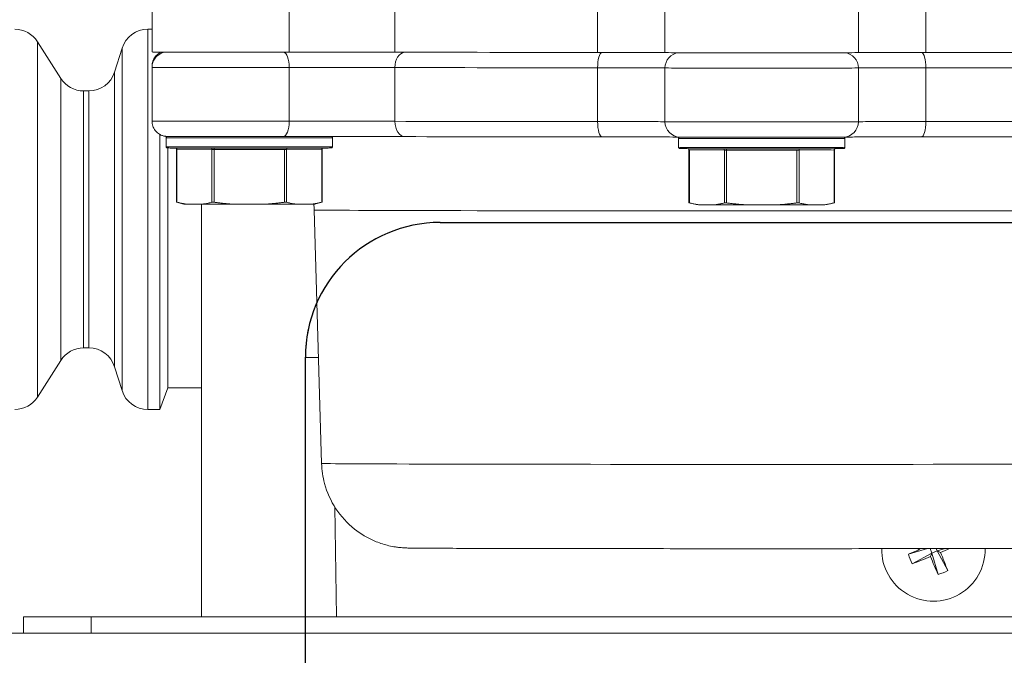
# Model space of a CAD drawing. Extents: x 1 to 669, y 0 to 417.
# Tile 40 of 256: x 90.86 to 94.52, y 271.17 to 273.53. Entities that reach past the tile are written whole.
import ezdxf

# ---------------------------------------------------------------- set-up
doc = ezdxf.new("R2010")
doc.units = 0
doc.header["$LTSCALE"] = 12
doc.header["$MEASUREMENT"] = 0
doc.linetypes.add('PHANTOM', pattern=[0.5, 0.25, -0.05, 0.05, -0.05, 0.05, -0.05])
doc.layers.get('0').update_dxf_attribs({"linetype": 'CONTINUOUS'})
doc.layers.add('X', color=1, linetype='CONTINUOUS')

# ---------------------------------------------------------------- blocks, each defined once
blk = doc.blocks.new('GASTRAIN')
at = {"layer": 'X', "lineweight": 0}
for p, q in [((62.5916, 287.0242), (62.5916, 287.3802)), ((62.9834, 287.0241), (62.9834, 287.3801)), ((63.7353, 287.3791), (63.7353, 287.0232)), ((63.9853, 287.3785), (63.9853, 287.0225)), ((64.7032, 287.0225), (64.7032, 287.3785)), ((64.9532, 287.0232), (64.9532, 287.3791)), ((62.0826, 287.2442), (62.0826, 287.0249)), ((62.0826, 286.9726), (62.0826, 286.968)), ((62.0826, 286.968), (62.0826, 286.7686)), ((62.5916, 286.7679), (62.5916, 286.9673)), ((62.9834, 286.7678), (62.9834, 286.9671)), ((63.7353, 286.9662), (63.7353, 286.7669)), ((63.9853, 286.9656), (63.9853, 286.7663)), ((64.7032, 286.7663), (64.7032, 286.9656)), ((64.9532, 286.7669), (64.9532, 286.9662)), ((62.1348, 286.7069), (62.1348, 286.7115)), ((62.1348, 286.6737), (62.1348, 286.7069)), ((62.7518, 286.6737), (62.7518, 286.7069)), ((64.0357, 286.6714), (64.0357, 286.7046)), ((64.6527, 286.6714), (64.6527, 286.7046)), ((62.1735, 286.4683), (62.1735, 286.6642)), ((62.1747, 286.468), (62.1747, 286.6642)), ((62.1747, 286.6642), (62.3049, 286.6637)), ((62.3049, 286.4675), (62.3049, 286.6637)), ((62.3131, 286.6637), (62.3131, 286.6684)), ((62.3131, 286.4675), (62.3131, 286.6637)), ((62.3131, 286.6637), (62.5734, 286.6637)), ((62.5734, 286.4675), (62.5734, 286.6637)), ((62.5816, 286.6637), (62.7118, 286.6642)), ((62.5816, 286.4675), (62.5816, 286.6637)), ((62.7118, 286.468), (62.7118, 286.6642)), ((62.7131, 286.4683), (62.7131, 286.6642)), ((64.0744, 286.466), (64.0744, 286.6619)), ((64.0757, 286.4657), (64.0757, 286.6619)), ((64.0757, 286.6619), (64.2059, 286.6614)), ((64.2059, 286.4652), (64.2059, 286.6614)), ((64.2141, 286.6614), (64.2141, 286.6661)), ((64.2141, 286.4652), (64.2141, 286.6614)), ((64.2141, 286.6614), (64.4744, 286.6614)), ((64.4744, 286.4652), (64.4744, 286.6614)), ((64.4826, 286.6614), (64.6128, 286.6619)), ((64.4826, 286.4652), (64.4826, 286.6614)), ((64.6128, 286.4657), (64.6128, 286.6619)), ((64.6141, 286.466), (64.6141, 286.6619)), ((62.2005, 286.4611), (62.1737, 286.4683)), ((62.2705, 286.4607), (62.2091, 286.461)), ((62.5046, 286.4606), (62.382, 286.4606)), ((62.6774, 286.461), (62.6161, 286.4607)), ((62.7117, 285.499), (62.6842, 286.4391)), ((62.6861, 286.4611), (62.7128, 286.4683)), ((64.1015, 286.4588), (64.0747, 286.466)), ((64.1714, 286.4584), (64.1101, 286.4587)), ((64.4056, 286.4583), (64.2829, 286.4583)), ((64.5784, 286.4587), (64.517, 286.4584)), ((64.587, 286.4588), (64.6138, 286.466)), ((62.7002, 285.8926), (62.6512, 285.8926))]:
    blk.add_line(p, q, dxfattribs=at)
at = {"layer": 'X', "linetype": 'Continuous', "lineweight": 15}
for p, q in [((62.0826, 287.1091), (62.0668, 287.1091)), ((61.7442, 286.927), (61.6579, 287.0628)), ((61.9715, 287.0392), (61.9436, 286.9506)), ((61.8482, 286.8806), (61.8286, 286.8806)), ((62.1111, 286.4041), (62.1111, 286.7192)), ((62.1412, 286.4041), (62.1412, 286.6689)), ((62.2662, 284.9302), (62.2662, 286.4607)), ((62.1111, 285.6991), (62.1111, 286.4041)), ((62.1412, 285.7791), (62.1412, 286.4041)), ((61.8286, 285.9276), (61.8482, 285.9276)), ((61.6579, 285.7455), (61.7442, 285.8813)), ((61.9436, 285.8577), (61.9715, 285.7691)), ((62.1111, 285.6991), (62.1412, 285.7791)), ((62.1412, 285.7791), (62.2662, 285.7791)), ((62.0668, 285.6991), (62.1111, 285.6991)), ((64.8882, 285.1623), (64.9594, 285.1833)), ((64.9026, 285.1273), (64.9756, 285.1668)), ((64.9688, 285.1833), (64.9756, 285.1668)), ((64.9701, 285.1536), (64.9756, 285.1668)), ((64.9945, 285.1747), (64.9756, 285.1668)), ((64.9991, 285.0872), (64.9756, 285.1668)), ((64.9945, 285.1747), (64.991, 285.1834)), ((65.0242, 285.1834), (64.9945, 285.1747)), ((64.9945, 285.1747), (65.0078, 285.1692)), ((65.0341, 285.1017), (64.9945, 285.1747)), ((61.6062, 284.8702), (61.6062, 284.9302)), ((61.6062, 284.9302), (61.8562, 284.9302)), ((61.8562, 284.9302), (68.1062, 284.9302)), ((68.6687, 284.8702), (61.4187, 284.8702))]:
    blk.add_line(p, q, dxfattribs=at)
at = {"layer": 'X', "linetype": 'PHANTOM', "lineweight": 0}
for p, q in [((62.0668, 287.1091), (62.0668, 285.6991)), ((61.6579, 287.0628), (61.6579, 285.7455)), ((61.9715, 286.4041), (61.9715, 287.0392)), ((61.9436, 286.9506), (61.9436, 285.8577)), ((61.7442, 286.4041), (61.7442, 286.927)), ((61.8286, 286.8806), (61.8286, 286.4041)), ((61.8482, 286.4041), (61.8482, 286.8806)), ((61.7442, 285.8813), (61.7442, 286.4041)), ((61.8286, 286.4041), (61.8286, 285.9276)), ((61.8482, 285.9276), (61.8482, 286.4041)), ((61.9715, 285.7691), (61.9715, 286.4041)), ((62.7602, 285.3381), (62.7662, 284.9302)), ((61.8562, 284.9302), (61.8562, 284.8702))]:
    blk.add_line(p, q, dxfattribs=at)
at = {"layer": 'X', "linetype": 'Continuous', "lineweight": 15}
for centre, radius, start, end in [((61.5735, 287.0091), 0.1, 32.442, 90), ((62.0668, 287.0091), 0.1, 90, 162.515), ((61.8482, 286.9806), 0.1, 270, 342.515), ((61.8286, 286.9806), 0.1, 212.442, 270), ((61.8286, 285.8276), 0.1, 90, 147.558), ((61.8482, 285.8276), 0.1, 17.485, 90), ((61.5735, 285.7991), 0.1, 270, 327.558), ((62.0668, 285.7991), 0.1, 197.485, 270), ((64.9812, 285.1802), 0.192, 179.123, 1.0128), ((66.0275, 282.6409), 2.7669, 113.2378, 114.3157), ((65.2525, 285.2923), 0.3868, 199.6403, 205.2563), ((63.9349, 287.7195), 2.7669, 292.8157, 293.5645), ((62.4438, 284.1291), 2.7669, 20.5809, 22.0809), ((63.93, 287.7175), 2.7669, 290.5809, 292.0809), ((67.5205, 286.2265), 2.7669, 202.8157, 204.3157), ((64.8691, 285.4515), 0.3868, 289.6403, 295.2563)]:
    blk.add_arc(centre, radius, start, end, dxfattribs=at)
at = {"layer": 'X', "lineweight": 0}
blk.add_arc((63.1512, 285.8926), 0.5, 156.0631, 180, dxfattribs=at)
at = {"layer": 'X', "lineweight": 0, "extrusion": (0, 0, -1)}
for centre, major_axis, ratio, start_param, end_param in [((62.4433, 287.0249), (-0.3607, 0), 0.002092, -1.994723, 0), ((63.0218, 286.9672), (0.0001, 0.057), 0.674675, -1.573631, -0.074986), ((63.6264, 287.0225), (0.3607, 0), 0.002092, -1.264125, -0.099672), ((63.7525, 286.9664), (0, 0.057), 0.301887, -1.572991, -0.06653), ((64.3442, 287.0226), (0.3607, 0), 0.002092, 0.099672, 3.04192), ((64.042, 286.9656), (0.0012, 0.0569), 0.995035, -1.591817, -0.128261), ((62.4433, 286.9726), (-0.3607, 0), 0.002092, -0.031898, 0), ((62.4433, 286.968), (-0.3607, 0), 0.002092, -1.994723, 0), ((64.3442, 286.9703), (-2.0171, 0), 0.002092, -1.264125, -0.830271), ((64.3442, 286.9657), (0.3607, 0), 0.002092, 0.099672, 3.04192), ((64.3442, 286.9703), (-2.0171, 0), 0.002092, -2.311322, -1.877468), ((62.5682, 286.7681), (0.0001, -0.057), 0.411342, -1.568501, 0), ((62.74, 286.7673), (0.3607, 0), 0.002092, -1.994723, -0.830271), ((63.6264, 286.7662), (0.3607, 0), 0.002092, -1.264125, -0.099672), ((64.6465, 286.7663), (0.0012, -0.0569), 0.995035, -1.549775, 0), ((65.0621, 286.7662), (-0.3607, 0), 0.002092, 0.099672, 1.264125), ((64.936, 286.767), (0, -0.057), 0.301887, -1.568602, 0), ((64.3443, 286.714), (-1.9605, 0), 0.002092, -1.26414, -0.830339), ((64.3442, 286.714), (-1.9605, 0), 0.002092, -2.311254, -1.877452), ((62.4433, 286.6737), (-0.3085, 0), 0.002092, -1.570796, 0), ((62.4433, 286.6737), (0.3085, 0), 0.002092, 0, 1.570796), ((62.5857, 286.6637), (-0.00002, 0.00475), 0.866024, -1.566612, -0.17548), ((62.7159, 286.6642), (-0.00002, 0.00475), 0.866024, -1.566612, -0.336458), ((64.3442, 286.6714), (-0.3085, 0), 0.002092, -1.570796, 0), ((64.3442, 286.6714), (0.3085, 0), 0.002092, 0, 1.570796), ((64.4867, 286.6614), (-0.00002, 0.00475), 0.866024, -1.566612, -0.17548), ((64.6169, 286.6619), (-0.00002, 0.00475), 0.866024, -1.566612, -0.336458), ((62.4433, 286.4611), (-0.2428, 0), 0.002092, -0.268335, -0.007808), ((62.4433, 286.4611), (-0.2428, 0), 0.002092, -1.315533, -0.778863), ((62.4433, 286.4611), (-0.2428, 0), 0.002092, -2.36273, -1.82606), ((62.4433, 286.4611), (0.2428, 0), 0.002092, 0.007808, 0.268335), ((64.3442, 286.4588), (-0.2428, 0), 0.002092, -0.268335, -0.007808), ((64.3442, 286.4588), (-0.2428, 0), 0.002092, -1.315533, -0.778863), ((64.3442, 286.4588), (-0.2428, 0), 0.002092, -2.36273, -1.82606), ((64.3442, 286.4588), (0.2428, 0), 0.002092, 0.007808, 0.268335)]:
    blk.add_ellipse(centre, major_axis=major_axis, ratio=ratio, start_param=start_param, end_param=end_param, dxfattribs=at)
at = {"layer": 'X', "lineweight": 0}
for centre, major_axis, ratio, start_param, end_param in [((62.5682, 286.9674), (-0.0001, 0.057), 0.411342, -1.573092, -0.06734), ((62.74, 287.0235), (-0.3607, 0), 0.002092, -2.311322, -1.14687), ((64.3442, 287.0272), (2.0171, 0), 0.002092, -2.311322, -1.877468), ((64.6465, 286.9656), (-0.0012, 0.0569), 0.995035, -1.591817, -0.128261), ((65.0621, 287.0225), (-0.3607, 0), 0.002092, -1.264125, -0.099672), ((64.936, 286.9664), (0, 0.057), 0.301887, -1.572991, -0.06653), ((64.3442, 287.0272), (2.0171, 0), 0.002092, -1.264125, -0.830271), ((62.74, 286.9666), (-0.3607, 0), 0.002092, -2.311322, -1.14687), ((63.6264, 286.9655), (0.3607, 0), 0.002092, 0.099672, 1.264125), ((65.0621, 286.9655), (-0.3607, 0), 0.002092, -1.264125, -0.099672), ((62.4433, 286.7686), (-0.3607, 0), 0.002092, 0, 1.994723), ((63.0218, 286.7679), (-0.0001, -0.057), 0.674675, -1.567962, 0), ((64.3442, 286.7709), (2.0171, 0), 0.002092, -2.311322, -1.877468), ((63.7525, 286.767), (0, -0.057), 0.301887, -1.568602, 0), ((64.3442, 286.7663), (-0.3607, 0), 0.002092, 0.099672, 3.04192), ((64.042, 286.7663), (-0.0012, -0.0569), 0.995035, -1.549775, 0), ((64.3442, 286.7709), (2.0171, 0), 0.002092, -1.264125, -0.830271), ((62.4433, 286.7115), (-0.3085, 0), 0.002092, 0, 0.14481), ((62.4433, 286.7069), (-0.3085, 0), 0.002092, 0, 3.141593), ((64.3442, 286.7046), (-0.3085, 0), 0.002092, 0, 3.141593), ((62.1706, 286.6642), (0.00002, 0.00475), 0.866024, -1.566612, -0.336458), ((62.1829, 286.6642), (-0.00949, 0), 0.002092, 0, 0.523599), ((62.3008, 286.6637), (0.00002, 0.00475), 0.866024, -1.566612, -0.17548), ((62.3131, 286.6637), (0.00949, 0), 0.002092, -2.617994, -1.570796), ((62.5734, 286.6637), (0.00949, 0), 0.002092, -1.570796, -0.523599), ((62.7036, 286.6642), (0.00949, 0), 0.002092, -0.523599, 0), ((64.0716, 286.6619), (0.00002, 0.00475), 0.866024, -1.566612, -0.336458), ((64.0839, 286.6619), (-0.00949, 0), 0.002092, 0, 0.523599), ((64.2018, 286.6614), (0.00002, 0.00475), 0.866024, -1.566612, -0.17548), ((64.2141, 286.6614), (0.00949, 0), 0.002092, -2.617994, -1.570796), ((64.4744, 286.6614), (0.00949, 0), 0.002092, -1.570796, -0.523599), ((64.6046, 286.6619), (0.00949, 0), 0.002092, -0.523599, 0), ((64.3442, 286.4391), (-1.66, 0), 0.002092, 0.000061, 3.141531), ((64.3442, 285.499), (-1.6325, 0), 0.002092, 0.000061, 3.141531)]:
    blk.add_ellipse(centre, major_axis=major_axis, ratio=ratio, start_param=start_param, end_param=end_param, dxfattribs=at)
for points, knots in [([(62.0826, 286.9726), (62.0826, 286.9787), (62.0836, 286.985), (62.0875, 286.9965), (62.0904, 287.002), (62.0977, 287.0117), (62.1021, 287.016), (62.11, 287.0214), (62.1131, 287.0232), (62.1164, 287.0246)], [0, 0, 0, 0, 0.01847311, 0.01847311, 0.03661133, 0.03661133, 0.05476055, 0.05476055, 0.06536192, 0.06536192, 0.06536192, 0.06536192]), ([(62.0826, 286.968), (62.0826, 286.9741), (62.0836, 286.9804), (62.0875, 286.9919), (62.0904, 286.9974), (62.0977, 287.0071), (62.1021, 287.0114), (62.1121, 287.0182), (62.1177, 287.0209), (62.126, 287.0234), (62.1288, 287.024), (62.1318, 287.0244), (62.1323, 287.0245), (62.1329, 287.0245)], [0, 0, 0, 0, 0.01847311, 0.01847311, 0.03661133, 0.03661133, 0.05476055, 0.05476055, 0.07289074, 0.07289074, 0.08112258, 0.08112258, 0.08310986, 0.08310986, 0.08310986, 0.08310986]), ([(62.5683, 286.7111), (62.5383, 286.7111), (62.5057, 286.7111), (62.4409, 286.711), (62.4078, 286.711), (62.3449, 286.7111), (62.3141, 286.7111), (62.2588, 286.7112), (62.2335, 286.7112), (62.1914, 286.7113), (62.1741, 286.7114), (62.1495, 286.7115), (62.1434, 286.7115), (62.1381, 286.7117), (62.1377, 286.7117), (62.1367, 286.7117), (62.1361, 286.7118), (62.1347, 286.7119), (62.134, 286.7119), (62.1326, 286.7121), (62.1319, 286.7122), (62.1297, 286.7125), (62.1282, 286.7128), (62.1248, 286.7136), (62.123, 286.7141), (62.1174, 286.716), (62.1137, 286.7177), (62.1053, 286.7227), (62.1008, 286.7265), (62.093, 286.7352), (62.0896, 286.7405), (62.0848, 286.7516), (62.0833, 286.7576), (62.0826, 286.7653), (62.0826, 286.767), (62.0826, 286.7686)], [0, 0, 0, 0, 0.0986059, 0.0986059, 0.1954155, 0.1954155, 0.2922802, 0.2922802, 0.3891621, 0.3891621, 0.4861223, 0.4861223, 0.5833701, 0.5833701, 0.5906473, 0.5906473, 0.5961331, 0.5961331, 0.5994658, 0.5994658, 0.6019189, 0.6019189, 0.6068455, 0.6068455, 0.6124455, 0.6124455, 0.6246678, 0.6246678, 0.6418365, 0.6418365, 0.6599603, 0.6599603, 0.6781082, 0.6781082, 0.6831433, 0.6831433, 0.6831433, 0.6831433]), ([(62.1348, 286.7069), (62.1348, 286.7075), (62.1349, 286.708), (62.1352, 286.709), (62.1354, 286.7094), (62.136, 286.7102), (62.1364, 286.7106), (62.137, 286.7109), (62.1371, 286.711), (62.1374, 286.7112), (62.1376, 286.7113), (62.1379, 286.7114), (62.1381, 286.7115), (62.1383, 286.7115), (62.1385, 286.7116), (62.1387, 286.7116), (62.1388, 286.7116), (62.1389, 286.7116), (62.1389, 286.7116), (62.1389, 286.7116)], [0, 0, 0, 0, 0.001578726, 0.001578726, 0.003114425, 0.003114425, 0.004638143, 0.004638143, 0.005308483, 0.005308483, 0.005836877, 0.005836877, 0.006714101, 0.006714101, 0.00757551, 0.00757551, 0.008900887, 0.008900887, 0.009483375, 0.009483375, 0.009483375, 0.009483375]), ([(63.0217, 286.7109), (62.9884, 286.711), (62.9497, 286.7111), (62.8679, 286.7111), (62.8239, 286.7112), (62.7357, 286.7112), (62.6903, 286.7112), (62.6201, 286.7111), (62.5935, 286.7111), (62.5683, 286.7111)], [0, 0, 0, 0, 0.1352497, 0.1352497, 0.268112, 0.268112, 0.4011117, 0.4011117, 0.4843168, 0.4843168, 0.4843168, 0.4843168]), ([(62.7491, 286.7112), (62.7492, 286.7112), (62.7492, 286.7111), (62.7495, 286.711), (62.7497, 286.7108), (62.7502, 286.7105), (62.7505, 286.7102), (62.751, 286.7096), (62.7512, 286.7092), (62.7516, 286.7083), (62.7517, 286.7078), (62.7518, 286.7072), (62.7518, 286.707), (62.7518, 286.7069)], [0.002156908, 0.002156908, 0.002156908, 0.002156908, 0.002358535, 0.002358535, 0.003203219, 0.003203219, 0.004320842, 0.004320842, 0.005725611, 0.005725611, 0.007246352, 0.007246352, 0.007578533, 0.007578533, 0.007578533, 0.007578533]), ([(64.0408, 286.7093), (64.0388, 286.7094), (64.0328, 286.7094), (64.0125, 286.7096), (63.995, 286.7097), (63.9483, 286.7098), (63.9175, 286.7099), (63.8477, 286.71), (63.8079, 286.71), (63.7616, 286.7101), (63.7571, 286.7101), (63.7525, 286.7101)], [0, 0, 0, 0, 0.0858908, 0.0858908, 0.2046397, 0.2046397, 0.3370136, 0.3370136, 0.4698485, 0.4698485, 0.4843013, 0.4843013, 0.4843013, 0.4843013]), ([(64.0357, 286.7046), (64.0357, 286.7052), (64.0358, 286.7057), (64.0362, 286.7067), (64.0364, 286.7071), (64.037, 286.7079), (64.0374, 286.7083), (64.0379, 286.7086), (64.0381, 286.7088), (64.0384, 286.7089), (64.0385, 286.709), (64.0389, 286.7091), (64.039, 286.7092), (64.0393, 286.7092), (64.0394, 286.7093), (64.0397, 286.7093), (64.0398, 286.7093), (64.0398, 286.7093), (64.0399, 286.7093), (64.0399, 286.7093)], [0, 0, 0, 0, 0.001578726, 0.001578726, 0.003114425, 0.003114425, 0.004638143, 0.004638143, 0.005308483, 0.005308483, 0.005836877, 0.005836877, 0.006714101, 0.006714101, 0.00757551, 0.00757551, 0.008900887, 0.008900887, 0.00927896, 0.00927896, 0.00927896, 0.00927896]), ([(64.6477, 286.7093), (64.643, 286.7092), (64.6342, 286.7092), (64.6041, 286.709), (64.5821, 286.709), (64.5327, 286.7089), (64.5056, 286.7088), (64.4475, 286.7088), (64.4157, 286.7088), (64.3516, 286.7087), (64.3185, 286.7087), (64.2551, 286.7088), (64.224, 286.7088), (64.1677, 286.7089), (64.1417, 286.7089), (64.0981, 286.709), (64.0799, 286.7091), (64.0534, 286.7092), (64.0453, 286.7092), (64.0408, 286.7093)], [0, 0, 0, 0, 0.1023998, 0.1023998, 0.2121255, 0.2121255, 0.3089046, 0.3089046, 0.4058411, 0.4058411, 0.5027129, 0.5027129, 0.5995751, 0.5995751, 0.6964535, 0.6964535, 0.7934004, 0.7934004, 0.8905785, 0.8905785, 0.8905785, 0.8905785]), ([(64.936, 286.7101), (64.893, 286.71), (64.8517, 286.71), (64.7796, 286.7099), (64.7477, 286.7098), (64.6964, 286.7097), (64.6763, 286.7096), (64.6553, 286.7094), (64.6496, 286.7094), (64.6477, 286.7093)], [0, 0, 0, 0, 0.1353536, 0.1353536, 0.2682411, 0.2682411, 0.4011007, 0.4011007, 0.484114, 0.484114, 0.484114, 0.484114]), ([(64.6486, 286.7094), (64.6486, 286.7093), (64.6487, 286.7093), (64.6488, 286.7093), (64.6489, 286.7093), (64.6492, 286.7092), (64.6492, 286.7092), (64.6495, 286.7092), (64.6496, 286.7091), (64.6498, 286.709), (64.65, 286.7089), (64.6504, 286.7087), (64.6507, 286.7086), (64.6512, 286.7082), (64.6514, 286.7079), (64.6519, 286.7073), (64.6522, 286.7069), (64.6526, 286.7058), (64.6527, 286.7052), (64.6527, 286.7046)], [0.303478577, 0.303478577, 0.303478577, 0.303478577, 0.304353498, 0.304353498, 0.305533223, 0.305533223, 0.306142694, 0.306142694, 0.306753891, 0.306753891, 0.307365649, 0.307365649, 0.308438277, 0.308438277, 0.309385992, 0.309385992, 0.310967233, 0.310967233, 0.312759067, 0.312759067, 0.312759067, 0.312759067]), ([(62.7518, 286.6737), (62.7518, 286.6732), (62.7517, 286.6727), (62.7513, 286.6717), (62.7511, 286.6712), (62.7505, 286.6704), (62.7501, 286.6701), (62.7496, 286.6697), (62.7494, 286.6696), (62.7491, 286.6694), (62.749, 286.6694), (62.7486, 286.6692), (62.7485, 286.6692), (62.7482, 286.6691), (62.7481, 286.6691), (62.7478, 286.669), (62.7478, 286.669), (62.7475, 286.669), (62.7474, 286.669), (62.7471, 286.6689), (62.747, 286.6689), (62.7462, 286.6689), (62.7454, 286.6689), (62.7407, 286.6688), (62.7338, 286.6688), (62.7114, 286.6687), (62.6937, 286.6686), (62.651, 286.6685), (62.6256, 286.6685), (62.57, 286.6684), (62.5392, 286.6684), (62.4762, 286.6683), (62.4431, 286.6683), (62.379, 286.6683), (62.347, 286.6684), (62.2883, 286.6684), (62.2607, 286.6685), (62.2133, 286.6685), (62.1929, 286.6686), (62.1617, 286.6687), (62.1506, 286.6688), (62.1429, 286.6689), (62.1416, 286.6689), (62.1402, 286.6689), (62.1399, 286.6689), (62.1395, 286.6689), (62.1393, 286.669), (62.139, 286.669), (62.1389, 286.669), (62.1385, 286.6691), (62.1383, 286.6691), (62.1379, 286.6692), (62.1378, 286.6693), (62.1375, 286.6694), (62.1372, 286.6695), (62.1368, 286.6698), (62.1366, 286.67), (62.136, 286.6704), (62.1358, 286.6707), (62.1353, 286.6715), (62.1351, 286.6719), (62.1348, 286.6728), (62.1348, 286.6733), (62.1348, 286.6737)], [0, 0, 0, 0, 0.0015787, 0.0015787, 0.0031144, 0.0031144, 0.0046381, 0.0046381, 0.0053085, 0.0053085, 0.0058369, 0.0058369, 0.0067141, 0.0067141, 0.0075755, 0.0075755, 0.0089009, 0.0089009, 0.0117613, 0.0117613, 0.0203295, 0.0203295, 0.0460456, 0.0460456, 0.1237746, 0.1237746, 0.2218085, 0.2218085, 0.3186033, 0.3186033, 0.4154042, 0.4154042, 0.5121978, 0.5121978, 0.60899, 0.60899, 0.7057829, 0.7057829, 0.8025799, 0.8025799, 0.8993929, 0.8993929, 0.9277126, 0.9277126, 0.9417714, 0.9417714, 0.9487373, 0.9487373, 0.952293, 0.952293, 0.9536471, 0.9536471, 0.9542799, 0.9542799, 0.9551187, 0.9551187, 0.9560333, 0.9560333, 0.9572607, 0.9572607, 0.9587244, 0.9587244, 0.9600687, 0.9600687, 0.9600687, 0.9600687]), ([(62.1735, 286.6642), (62.1735, 286.6647), (62.1734, 286.6653), (62.173, 286.6662), (62.1728, 286.6667), (62.1722, 286.6675), (62.1718, 286.6678), (62.1711, 286.6684), (62.1707, 286.6685), (62.1703, 286.6687)], [0, 0, 0, 0, 0.001550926, 0.001550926, 0.003061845, 0.003061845, 0.004574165, 0.004574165, 0.005795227, 0.005795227, 0.005795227, 0.005795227]), ([(62.7162, 286.6687), (62.7161, 286.6687), (62.716, 286.6686), (62.7155, 286.6684), (62.7151, 286.6682), (62.7144, 286.6676), (62.7141, 286.6672), (62.7135, 286.6663), (62.7133, 286.6658), (62.7131, 286.665), (62.7131, 286.6646), (62.7131, 286.6642)], [0.00839166, 0.00839166, 0.00839166, 0.00839166, 0.008676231, 0.008676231, 0.010029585, 0.010029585, 0.011538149, 0.011538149, 0.013050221, 0.013050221, 0.014192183, 0.014192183, 0.014192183, 0.014192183]), ([(64.6527, 286.6714), (64.6527, 286.6709), (64.6527, 286.6704), (64.6523, 286.6694), (64.6521, 286.6689), (64.6515, 286.6681), (64.6511, 286.6678), (64.6505, 286.6674), (64.6504, 286.6673), (64.6501, 286.6671), (64.6499, 286.6671), (64.6496, 286.6669), (64.6494, 286.6669), (64.6492, 286.6668), (64.6491, 286.6668), (64.6488, 286.6667), (64.6487, 286.6667), (64.6485, 286.6667), (64.6484, 286.6667), (64.6481, 286.6667), (64.648, 286.6666), (64.6472, 286.6666), (64.6464, 286.6666), (64.6417, 286.6665), (64.6348, 286.6665), (64.6124, 286.6664), (64.5947, 286.6663), (64.552, 286.6662), (64.5266, 286.6662), (64.471, 286.6661), (64.4402, 286.6661), (64.3772, 286.666), (64.3441, 286.666), (64.2799, 286.666), (64.248, 286.6661), (64.1893, 286.6661), (64.1617, 286.6662), (64.1143, 286.6662), (64.0939, 286.6663), (64.0627, 286.6664), (64.0515, 286.6665), (64.0439, 286.6666), (64.0425, 286.6666), (64.0412, 286.6666), (64.0409, 286.6666), (64.0404, 286.6667), (64.0403, 286.6667), (64.04, 286.6667), (64.0399, 286.6667), (64.0395, 286.6668), (64.0393, 286.6668), (64.0389, 286.6669), (64.0388, 286.667), (64.0384, 286.6671), (64.0382, 286.6672), (64.0378, 286.6675), (64.0375, 286.6677), (64.037, 286.6681), (64.0368, 286.6685), (64.0363, 286.6692), (64.0361, 286.6696), (64.0358, 286.6705), (64.0357, 286.671), (64.0357, 286.6714)], [0, 0, 0, 0, 0.0015787, 0.0015787, 0.0031144, 0.0031144, 0.0046381, 0.0046381, 0.0053085, 0.0053085, 0.0058369, 0.0058369, 0.0067141, 0.0067141, 0.0075755, 0.0075755, 0.0089009, 0.0089009, 0.0117613, 0.0117613, 0.0203295, 0.0203295, 0.0460456, 0.0460456, 0.1237746, 0.1237746, 0.2218085, 0.2218085, 0.3186033, 0.3186033, 0.4154042, 0.4154042, 0.5121978, 0.5121978, 0.60899, 0.60899, 0.7057829, 0.7057829, 0.8025799, 0.8025799, 0.8993929, 0.8993929, 0.9277126, 0.9277126, 0.9417714, 0.9417714, 0.9487373, 0.9487373, 0.952293, 0.952293, 0.9536471, 0.9536471, 0.9542799, 0.9542799, 0.9551187, 0.9551187, 0.9560333, 0.9560333, 0.9572607, 0.9572607, 0.9587244, 0.9587244, 0.9600687, 0.9600687, 0.9600687, 0.9600687]), ([(64.0744, 286.6619), (64.0744, 286.6624), (64.0743, 286.663), (64.074, 286.6639), (64.0738, 286.6644), (64.0732, 286.6652), (64.0728, 286.6655), (64.072, 286.6661), (64.0717, 286.6663), (64.0713, 286.6664)], [0, 0, 0, 0, 0.001550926, 0.001550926, 0.003061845, 0.003061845, 0.004574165, 0.004574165, 0.005795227, 0.005795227, 0.005795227, 0.005795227]), ([(64.6172, 286.6664), (64.6171, 286.6664), (64.617, 286.6663), (64.6165, 286.6661), (64.6161, 286.6659), (64.6154, 286.6653), (64.615, 286.6649), (64.6145, 286.664), (64.6143, 286.6635), (64.6141, 286.6627), (64.6141, 286.6623), (64.6141, 286.6619)], [0.00839166, 0.00839166, 0.00839166, 0.00839166, 0.008676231, 0.008676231, 0.010029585, 0.010029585, 0.011538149, 0.011538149, 0.013050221, 0.013050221, 0.014192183, 0.014192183, 0.014192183, 0.014192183]), ([(62.1735, 286.4683), (62.1735, 286.4683), (62.1737, 286.4683), (62.1744, 286.4681), (62.1745, 286.468), (62.1747, 286.468)], [0.03786543, 0.03786543, 0.03786543, 0.03786543, 0.04723656, 0.04723656, 0.04999357, 0.04999357, 0.04999357, 0.04999357]), ([(62.3049, 286.4675), (62.3051, 286.4676), (62.3053, 286.4676), (62.3063, 286.4678), (62.3073, 286.4678), (62.3094, 286.4678), (62.3107, 286.4678), (62.3123, 286.4676), (62.3127, 286.4676), (62.3131, 286.4675)], [0.02573729, 0.02573729, 0.02573729, 0.02573729, 0.0284943, 0.0284943, 0.03786543, 0.03786543, 0.04723656, 0.04723656, 0.04999357, 0.04999357, 0.04999357, 0.04999357]), ([(62.5734, 286.4675), (62.5738, 286.4676), (62.5742, 286.4676), (62.5758, 286.4678), (62.5771, 286.4678), (62.5792, 286.4678), (62.5802, 286.4678), (62.5812, 286.4676), (62.5814, 286.4676), (62.5816, 286.4675)], [0.02573729, 0.02573729, 0.02573729, 0.02573729, 0.0284943, 0.0284943, 0.03786543, 0.03786543, 0.04723656, 0.04723656, 0.04999357, 0.04999357, 0.04999357, 0.04999357]), ([(62.7118, 286.468), (62.712, 286.468), (62.7122, 286.4681), (62.7128, 286.4683), (62.7131, 286.4683), (62.7131, 286.4683)], [0.02573729, 0.02573729, 0.02573729, 0.02573729, 0.0284943, 0.0284943, 0.03786543, 0.03786543, 0.03786543, 0.03786543]), ([(64.0744, 286.466), (64.0744, 286.466), (64.0747, 286.466), (64.0753, 286.4658), (64.0755, 286.4657), (64.0757, 286.4657)], [0.03786543, 0.03786543, 0.03786543, 0.03786543, 0.04723656, 0.04723656, 0.04999357, 0.04999357, 0.04999357, 0.04999357]), ([(64.2059, 286.4652), (64.2061, 286.4653), (64.2063, 286.4653), (64.2073, 286.4655), (64.2083, 286.4655), (64.2104, 286.4655), (64.2117, 286.4655), (64.2133, 286.4653), (64.2137, 286.4653), (64.2141, 286.4652)], [0.02573729, 0.02573729, 0.02573729, 0.02573729, 0.0284943, 0.0284943, 0.03786543, 0.03786543, 0.04723656, 0.04723656, 0.04999357, 0.04999357, 0.04999357, 0.04999357]), ([(64.4744, 286.4652), (64.4748, 286.4653), (64.4752, 286.4653), (64.4768, 286.4655), (64.4781, 286.4655), (64.4802, 286.4655), (64.4812, 286.4655), (64.4822, 286.4653), (64.4824, 286.4653), (64.4826, 286.4652)], [0.02573729, 0.02573729, 0.02573729, 0.02573729, 0.0284943, 0.0284943, 0.03786543, 0.03786543, 0.04723656, 0.04723656, 0.04999357, 0.04999357, 0.04999357, 0.04999357]), ([(64.6128, 286.4657), (64.613, 286.4657), (64.6131, 286.4658), (64.6138, 286.466), (64.6141, 286.466), (64.6141, 286.466)], [0.02573729, 0.02573729, 0.02573729, 0.02573729, 0.0284943, 0.0284943, 0.03786543, 0.03786543, 0.03786543, 0.03786543]), ([(65.9768, 285.499), (65.9758, 285.4642), (65.9689, 285.429), (65.9449, 285.3642), (65.9276, 285.3336), (65.8848, 285.2801), (65.8587, 285.2565), (65.8013, 285.2192), (65.769, 285.2049), (65.7288, 285.1944), (65.7214, 285.1927), (65.7096, 285.1905), (65.7052, 285.1898), (65.6963, 285.1884), (65.6917, 285.1879), (65.6829, 285.1869), (65.6789, 285.1866), (65.6733, 285.1862), (65.6714, 285.1861), (65.667, 285.1859), (65.6651, 285.1858), (65.6595, 285.1856), (65.6568, 285.1856), (65.6451, 285.1853), (65.635, 285.1852), (65.5998, 285.1849), (65.5705, 285.1847), (65.4716, 285.1843), (65.3865, 285.184), (65.1873, 285.1836), (65.0721, 285.1834), (64.8242, 285.1832), (64.6884, 285.1831), (64.4132, 285.183), (64.2704, 285.183), (63.9954, 285.1831), (63.8599, 285.1832), (63.6131, 285.1834), (63.4986, 285.1836), (63.3048, 285.184), (63.223, 285.1843), (63.1013, 285.1848), (63.0617, 285.1851), (63.0339, 285.1855), (63.031, 285.1855), (63.0194, 285.186), (63.0177, 285.1861), (63.0133, 285.1864), (63.0104, 285.1866), (63.0028, 285.1872), (62.9979, 285.1877), (62.9883, 285.189), (62.9836, 285.1897), (62.971, 285.1919), (62.963, 285.1936), (62.9394, 285.1996), (62.9237, 285.2048), (62.8818, 285.2226), (62.8562, 285.2377), (62.8067, 285.2771), (62.7832, 285.3029), (62.7457, 285.36), (62.7313, 285.3921), (62.7161, 285.4492), (62.7124, 285.4742), (62.7117, 285.499)], [0, 0, 0, 0, 0.10467, 0.10467, 0.207447, 0.207447, 0.310289, 0.310289, 0.413051, 0.413051, 0.436109, 0.436109, 0.44996, 0.44996, 0.465361, 0.465361, 0.48336, 0.48336, 0.498129, 0.498129, 0.522475, 0.522475, 0.580577, 0.580577, 0.754869, 0.754869, 1.017315, 1.017315, 1.454846, 1.454846, 1.874398, 1.874398, 2.292629, 2.292629, 2.710527, 2.710527, 3.128355, 3.128355, 3.54626, 3.54626, 3.964511, 3.964511, 4.384177, 4.384177, 4.492554, 4.492554, 4.507586, 4.507586, 4.524114, 4.524114, 4.541613, 4.541613, 4.556641, 4.556641, 4.581445, 4.581445, 4.63064, 4.63064, 4.718245, 4.718245, 4.820405, 4.820405, 4.923225, 4.923225, 4.997843, 4.997843, 4.997843, 4.997843])]:
    blk.add_open_spline(points, degree=3, knots=knots, dxfattribs=at)
for points in [[(62.1348, 286.7115), (62.1348, 286.7116), (62.1348, 286.7118), (62.1348, 286.7119)], [(62.2091, 286.461), (62.2069, 286.4613), (62.2023, 286.462), (62.1954, 286.4632), (62.1886, 286.4646), (62.1817, 286.4662), (62.177, 286.4674), (62.1747, 286.468)], [(62.3049, 286.4675), (62.3025, 286.4669), (62.2979, 286.4658), (62.291, 286.4642), (62.2841, 286.4629), (62.2773, 286.4617), (62.2727, 286.461), (62.2705, 286.4607)], [(62.382, 286.4606), (62.3774, 286.4609), (62.3682, 286.4616), (62.3545, 286.4628), (62.3408, 286.4642), (62.327, 286.4657), (62.3178, 286.4669), (62.3131, 286.4675)], [(62.5734, 286.4675), (62.5687, 286.4669), (62.5594, 286.4657), (62.5457, 286.4642), (62.5319, 286.4628), (62.5183, 286.4616), (62.5091, 286.4609), (62.5046, 286.4606)], [(62.6161, 286.4607), (62.6138, 286.461), (62.6092, 286.4617), (62.6023, 286.4629), (62.5955, 286.4642), (62.5886, 286.4658), (62.584, 286.4669), (62.5816, 286.4675)], [(62.7118, 286.468), (62.7095, 286.4674), (62.7048, 286.4662), (62.6979, 286.4646), (62.6911, 286.4632), (62.6842, 286.462), (62.6797, 286.4613), (62.6774, 286.461)], [(62.6842, 286.4391), (62.684, 286.4464), (62.6835, 286.4537), (62.6827, 286.461)], [(64.1101, 286.4587), (64.1078, 286.459), (64.1033, 286.4597), (64.0964, 286.4609), (64.0895, 286.4623), (64.0827, 286.4639), (64.078, 286.4651), (64.0757, 286.4657)], [(64.2059, 286.4652), (64.2035, 286.4646), (64.1989, 286.4635), (64.192, 286.4619), (64.1851, 286.4606), (64.1783, 286.4594), (64.1737, 286.4587), (64.1714, 286.4584)], [(64.2829, 286.4583), (64.2783, 286.4586), (64.2692, 286.4593), (64.2555, 286.4605), (64.2418, 286.4619), (64.228, 286.4634), (64.2187, 286.4646), (64.2141, 286.4652)], [(64.4744, 286.4652), (64.4697, 286.4646), (64.4604, 286.4634), (64.4466, 286.4619), (64.4329, 286.4605), (64.4193, 286.4593), (64.4101, 286.4586), (64.4056, 286.4583)], [(64.517, 286.4584), (64.5148, 286.4587), (64.5102, 286.4594), (64.5033, 286.4606), (64.4965, 286.462), (64.4896, 286.4635), (64.4849, 286.4646), (64.4826, 286.4652)], [(64.6128, 286.4657), (64.6104, 286.4651), (64.6058, 286.4639), (64.5989, 286.4623), (64.592, 286.4609), (64.5852, 286.4597), (64.5806, 286.459), (64.5784, 286.4587)]]:
    blk.add_open_spline(points, degree=3, dxfattribs=at)

msp = doc.modelspace()

# ---------------------------------------------------------------- linework, layer by layer
at = {"layer": 'X'}
for p, q in [((92.42359, 272.77576), (96.85359, 272.77576)), ((91.92359, 268.86576), (91.92359, 272.27576))]:
    msp.add_line(p, q, dxfattribs=at)
msp.add_arc((92.42359, 272.27576), 0.5, 90, 180, dxfattribs=at)

# ---------------------------------------------------------------- block references
msp.add_blockref('GASTRAIN', (29.27234, -13.61686))

doc.saveas('drawing.dxf')
